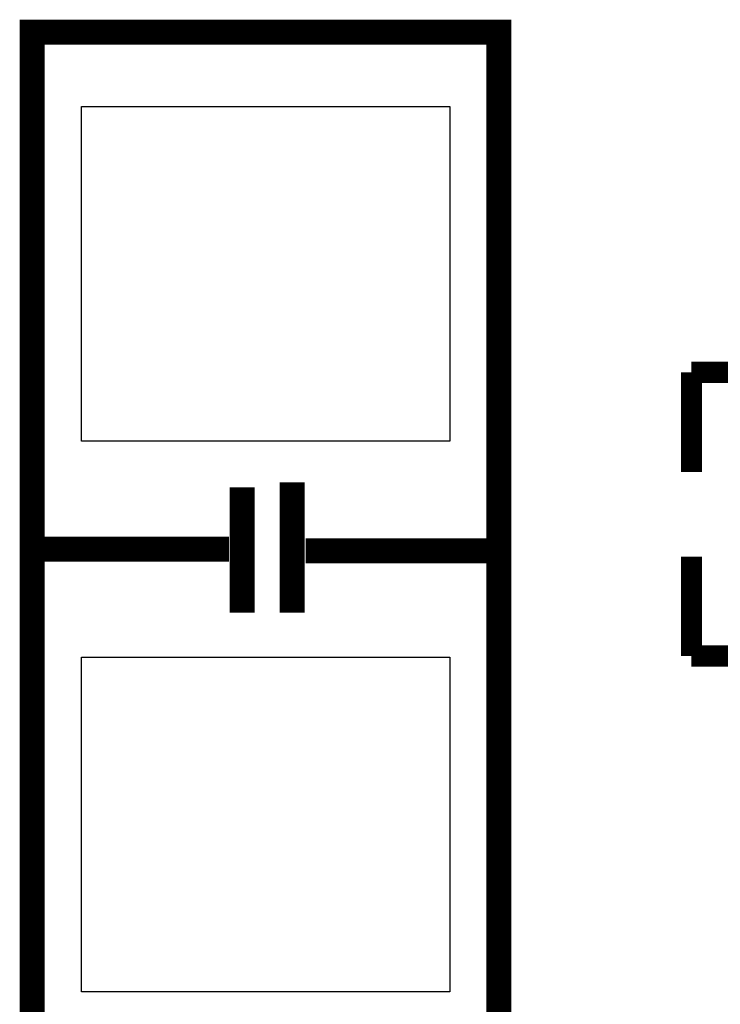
# Model space of a CAD drawing. Extents: x -181 to 108, y -18 to 160.
# Tile 12 of 17: x 30.15 to 34.35, y 15.56 to 21.46. Entities that reach past the tile are written whole.
import ezdxf

# ---------------------------------------------------------------- set-up
doc = ezdxf.new("R2010")
doc.units = 0
doc.layers.add('PACKAGE_GEOMETRY_SILKSCREEN_TOP', color=4, linetype='CONTINUOUS')
doc.layers.add('PIN_TOP', color=5, linetype='CONTINUOUS')

msp = doc.modelspace()

# ---------------------------------------------------------------- linework, layer by layer
at = {"layer": 'PACKAGE_GEOMETRY_SILKSCREEN_TOP'}
for points, const_width in [([(33.023048, 15.18793), (30.222952, 15.18793), (30.222952, 21.38807), (33.023048, 21.38807), (33.023048, 15.18793)], 0.150114), ([(34.177732, 19.34845), (34.177732, 18.75155)], 0.127), ([(35.066732, 19.34845), (34.177732, 19.34845)], 0.127), ([(31.483046, 17.908016), (31.483046, 18.658078)], 0.150114), ([(31.78302, 17.908016), (31.78302, 18.68805)], 0.150114), ([(30.252924, 18.288), (31.403036, 18.288)], 0.150114), ([(31.86303, 18.278094), (33.012888, 18.278094)], 0.150114), ([(34.177732, 18.24355), (34.177732, 17.64665)], 0.127), ([(34.177732, 17.64665), (35.066732, 17.64665)], 0.127)]:
    msp.add_lwpolyline(points, dxfattribs=dict(at, const_width=const_width))
at = {"layer": 'PIN_TOP'}
for points in [[(32.7279, 18.9357), (30.5181, 18.9357), (30.5181, 20.9423), (32.7279, 20.9423)], [(32.7279, 15.6337), (30.5181, 15.6337), (30.5181, 17.6403), (32.7279, 17.6403)]]:
    msp.add_lwpolyline(points, close=True, dxfattribs=at)

doc.saveas('drawing.dxf')
